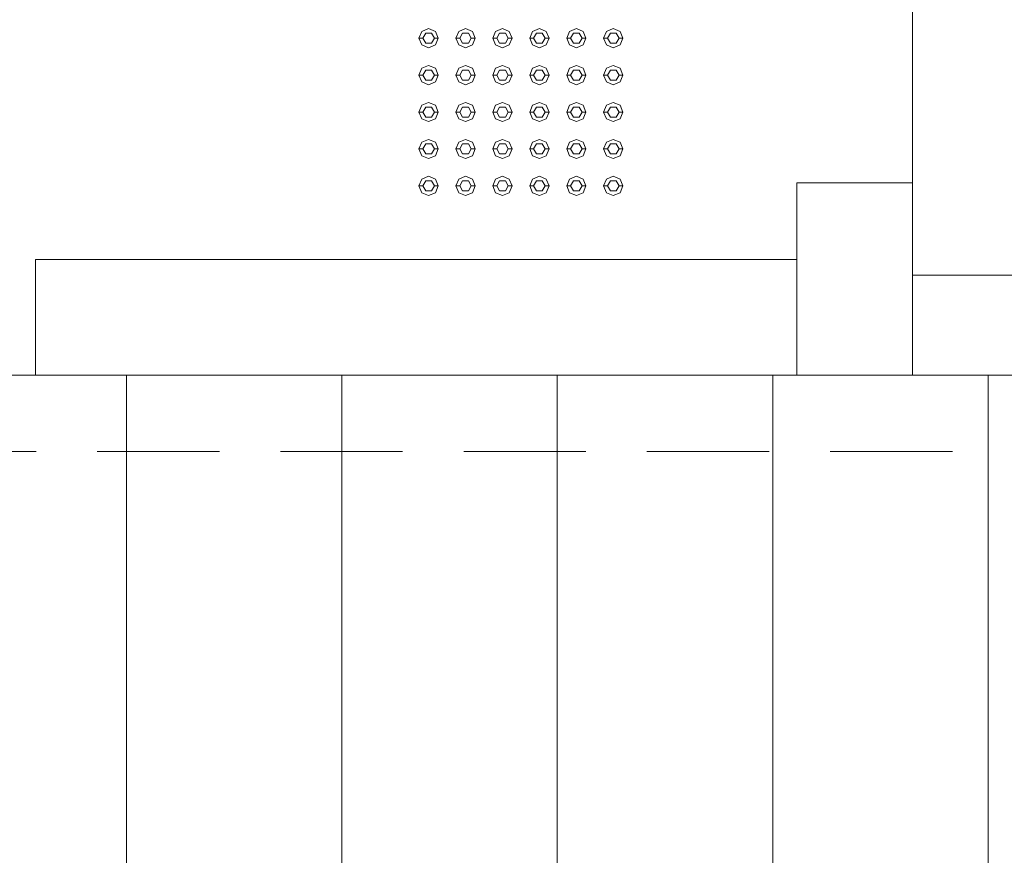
# Model space of a CAD drawing. Header units: millimetres. Extents: x 321 to 585, y -277 to 9.
# Tile 32 of 256: x 389.93 to 392.49, y -235.03 to -232.86. Entities that reach past the tile are written whole.
import ezdxf

# ---------------------------------------------------------------- set-up
doc = ezdxf.new("R2010")
doc.units = ezdxf.units.MM
doc.header["$MEASUREMENT"] = 0
doc.linetypes.add('HIDDEN2', pattern=[0.47625, 0.3175, -0.15875])
for name, color, linetype, lineweight in [('DI-Detalhes', 5, 'HIDDEN2', 9), ('IFC-Elemento construtivo genérico-Contorno', 253, 'Continuous', 5), ('IFC-Escada-Contorno', 32, 'Continuous', 5), ('IFC-Laje-Contorno', 134, 'Continuous', 5), ('IFC-Pilar-Contorno', 83, 'Continuous', 5), ('IFC-Viga-Contorno', 66, 'Continuous', 5)]:
    doc.layers.add(name, color=color, linetype=linetype, lineweight=lineweight)

msp = doc.modelspace()

# ---------------------------------------------------------------- linework, layer by layer
at = {"layer": 'DI-Detalhes'}
msp.add_lwpolyline([(380.9549, -223.9307), (398.5428, -223.9307), (398.5428, -233.9847), (380.9549, -233.9847), (380.9549, -223.9307)], dxfattribs=at)
at = {"layer": 'IFC-Elemento construtivo genérico-Contorno', "lineweight": 5}
for p, q in [((390.9725, -232.8931), (390.9902, -232.8858)), ((390.9902, -232.8858), (391.0079, -232.8931)), ((391.0685, -232.8931), (391.0862, -232.8858)), ((391.0862, -232.8858), (391.1039, -232.8931)), ((391.1645, -232.8931), (391.1822, -232.8858)), ((391.1822, -232.8858), (391.1999, -232.8931)), ((391.2605, -232.8931), (391.2782, -232.8858)), ((391.2782, -232.8858), (391.2959, -232.8931)), ((391.3565, -232.8931), (391.3742, -232.8858)), ((391.3742, -232.8858), (391.3919, -232.8931)), ((391.4525, -232.8931), (391.4702, -232.8858)), ((391.4702, -232.8858), (391.4879, -232.8931)), ((390.9652, -232.9108), (390.9725, -232.8931)), ((390.9652, -232.9108), (390.9752, -232.9108)), ((390.9652, -232.9108), (390.9725, -232.9285)), ((390.9752, -232.9108), (390.9827, -232.8978)), ((390.9752, -232.9108), (390.9827, -232.9238)), ((390.9827, -232.8978), (390.9977, -232.8978)), ((390.9977, -232.8978), (391.0052, -232.9108)), ((390.9977, -232.9238), (391.0052, -232.9108)), ((391.0052, -232.9108), (391.0152, -232.9108)), ((391.0079, -232.8931), (391.0152, -232.9108)), ((391.0079, -232.9285), (391.0152, -232.9108)), ((391.0612, -232.9108), (391.0685, -232.8931)), ((391.0612, -232.9108), (391.0712, -232.9108)), ((391.0612, -232.9108), (391.0685, -232.9285)), ((391.0712, -232.9108), (391.0787, -232.8978)), ((391.0712, -232.9108), (391.0787, -232.9238)), ((391.0787, -232.8978), (391.0937, -232.8978)), ((391.0937, -232.8978), (391.1012, -232.9108)), ((391.0937, -232.9238), (391.1012, -232.9108)), ((391.1012, -232.9108), (391.1112, -232.9108)), ((391.1039, -232.8931), (391.1112, -232.9108)), ((391.1039, -232.9285), (391.1112, -232.9108)), ((391.1572, -232.9108), (391.1645, -232.8931)), ((391.1572, -232.9108), (391.1672, -232.9108)), ((391.1572, -232.9108), (391.1645, -232.9285)), ((391.1672, -232.9108), (391.1747, -232.8978)), ((391.1672, -232.9108), (391.1747, -232.9238)), ((391.1747, -232.8978), (391.1897, -232.8978)), ((391.1897, -232.8978), (391.1972, -232.9108)), ((391.1897, -232.9238), (391.1972, -232.9108)), ((391.1972, -232.9108), (391.2072, -232.9108)), ((391.1999, -232.8931), (391.2072, -232.9108)), ((391.1999, -232.9285), (391.2072, -232.9108)), ((391.2532, -232.9108), (391.2605, -232.8931)), ((391.2532, -232.9108), (391.2632, -232.9108)), ((391.2532, -232.9108), (391.2605, -232.9285)), ((391.2632, -232.9108), (391.2707, -232.8978)), ((391.2632, -232.9108), (391.2707, -232.9238)), ((391.2707, -232.8978), (391.2857, -232.8978)), ((391.2857, -232.8978), (391.2932, -232.9108)), ((391.2857, -232.9238), (391.2932, -232.9108)), ((391.2932, -232.9108), (391.3032, -232.9108)), ((391.2959, -232.8931), (391.3032, -232.9108)), ((391.2959, -232.9285), (391.3032, -232.9108)), ((391.3492, -232.9108), (391.3565, -232.8931)), ((391.3492, -232.9108), (391.3592, -232.9108)), ((391.3492, -232.9108), (391.3565, -232.9285)), ((391.3592, -232.9108), (391.3667, -232.8978)), ((391.3592, -232.9108), (391.3667, -232.9238)), ((391.3667, -232.8978), (391.3817, -232.8978)), ((391.3817, -232.8978), (391.3892, -232.9108)), ((391.3817, -232.9238), (391.3892, -232.9108)), ((391.3892, -232.9108), (391.3992, -232.9108)), ((391.3919, -232.8931), (391.3992, -232.9108)), ((391.3919, -232.9285), (391.3992, -232.9108)), ((391.4452, -232.9108), (391.4525, -232.8931)), ((391.4452, -232.9108), (391.4552, -232.9108)), ((391.4452, -232.9108), (391.4525, -232.9285)), ((391.4552, -232.9108), (391.4627, -232.8978)), ((391.4552, -232.9108), (391.4627, -232.9238)), ((391.4627, -232.8978), (391.4777, -232.8978)), ((391.4777, -232.8978), (391.4852, -232.9108)), ((391.4777, -232.9238), (391.4852, -232.9108)), ((391.4852, -232.9108), (391.4952, -232.9108)), ((391.4879, -232.8931), (391.4952, -232.9108)), ((391.4879, -232.9285), (391.4952, -232.9108)), ((390.9725, -232.9285), (390.9902, -232.9358)), ((390.9827, -232.9238), (390.9977, -232.9238)), ((390.9902, -232.9358), (391.0079, -232.9285)), ((391.0685, -232.9285), (391.0862, -232.9358)), ((391.0787, -232.9238), (391.0937, -232.9238)), ((391.0862, -232.9358), (391.1039, -232.9285)), ((391.1645, -232.9285), (391.1822, -232.9358)), ((391.1747, -232.9238), (391.1897, -232.9238)), ((391.1822, -232.9358), (391.1999, -232.9285)), ((391.2605, -232.9285), (391.2782, -232.9358)), ((391.2707, -232.9238), (391.2857, -232.9238)), ((391.2782, -232.9358), (391.2959, -232.9285)), ((391.3565, -232.9285), (391.3742, -232.9358)), ((391.3667, -232.9238), (391.3817, -232.9238)), ((391.3742, -232.9358), (391.3919, -232.9285)), ((391.4525, -232.9285), (391.4702, -232.9358)), ((391.4627, -232.9238), (391.4777, -232.9238)), ((391.4702, -232.9358), (391.4879, -232.9285)), ((390.9652, -233.0068), (390.9725, -232.9891)), ((390.9725, -232.9891), (390.9902, -232.9818)), ((390.9902, -232.9818), (391.0079, -232.9891)), ((391.0079, -232.9891), (391.0152, -233.0068)), ((391.0612, -233.0068), (391.0685, -232.9891)), ((391.0685, -232.9891), (391.0862, -232.9818)), ((391.0862, -232.9818), (391.1039, -232.9891)), ((391.1039, -232.9891), (391.1112, -233.0068)), ((391.1572, -233.0068), (391.1645, -232.9891)), ((391.1645, -232.9891), (391.1822, -232.9818)), ((391.1822, -232.9818), (391.1999, -232.9891)), ((391.1999, -232.9891), (391.2072, -233.0068)), ((391.2532, -233.0068), (391.2605, -232.9891)), ((391.2605, -232.9891), (391.2782, -232.9818)), ((391.2782, -232.9818), (391.2959, -232.9891)), ((391.2959, -232.9891), (391.3032, -233.0068)), ((391.3492, -233.0068), (391.3565, -232.9891)), ((391.3565, -232.9891), (391.3742, -232.9818)), ((391.3742, -232.9818), (391.3919, -232.9891)), ((391.3919, -232.9891), (391.3992, -233.0068)), ((391.4452, -233.0068), (391.4525, -232.9891)), ((391.4525, -232.9891), (391.4702, -232.9818)), ((391.4702, -232.9818), (391.4879, -232.9891)), ((391.4879, -232.9891), (391.4952, -233.0068)), ((390.9652, -233.0068), (390.9752, -233.0068)), ((390.9652, -233.0068), (390.9725, -233.0245)), ((390.9752, -233.0068), (390.9827, -232.9938)), ((390.9752, -233.0068), (390.9827, -233.0198)), ((390.9827, -232.9938), (390.9977, -232.9938)), ((390.9977, -232.9938), (391.0052, -233.0068)), ((390.9977, -233.0198), (391.0052, -233.0068)), ((391.0052, -233.0068), (391.0152, -233.0068)), ((391.0079, -233.0245), (391.0152, -233.0068)), ((391.0612, -233.0068), (391.0712, -233.0068)), ((391.0612, -233.0068), (391.0685, -233.0245)), ((391.0712, -233.0068), (391.0787, -232.9938)), ((391.0712, -233.0068), (391.0787, -233.0198)), ((391.0787, -232.9938), (391.0937, -232.9938)), ((391.0937, -232.9938), (391.1012, -233.0068)), ((391.0937, -233.0198), (391.1012, -233.0068)), ((391.1012, -233.0068), (391.1112, -233.0068)), ((391.1039, -233.0245), (391.1112, -233.0068)), ((391.1572, -233.0068), (391.1672, -233.0068)), ((391.1572, -233.0068), (391.1645, -233.0245)), ((391.1672, -233.0068), (391.1747, -232.9938)), ((391.1672, -233.0068), (391.1747, -233.0198)), ((391.1747, -232.9938), (391.1897, -232.9938)), ((391.1897, -232.9938), (391.1972, -233.0068)), ((391.1897, -233.0198), (391.1972, -233.0068)), ((391.1972, -233.0068), (391.2072, -233.0068)), ((391.1999, -233.0245), (391.2072, -233.0068)), ((391.2532, -233.0068), (391.2632, -233.0068)), ((391.2532, -233.0068), (391.2605, -233.0245)), ((391.2632, -233.0068), (391.2707, -232.9938)), ((391.2632, -233.0068), (391.2707, -233.0198)), ((391.2707, -232.9938), (391.2857, -232.9938)), ((391.2857, -232.9938), (391.2932, -233.0068)), ((391.2857, -233.0198), (391.2932, -233.0068)), ((391.2932, -233.0068), (391.3032, -233.0068)), ((391.2959, -233.0245), (391.3032, -233.0068)), ((391.3492, -233.0068), (391.3592, -233.0068)), ((391.3492, -233.0068), (391.3565, -233.0245)), ((391.3592, -233.0068), (391.3667, -232.9938)), ((391.3592, -233.0068), (391.3667, -233.0198)), ((391.3667, -232.9938), (391.3817, -232.9938)), ((391.3817, -232.9938), (391.3892, -233.0068)), ((391.3817, -233.0198), (391.3892, -233.0068)), ((391.3892, -233.0068), (391.3992, -233.0068)), ((391.3919, -233.0245), (391.3992, -233.0068)), ((391.4452, -233.0068), (391.4552, -233.0068)), ((391.4452, -233.0068), (391.4525, -233.0245)), ((391.4552, -233.0068), (391.4627, -232.9938)), ((391.4552, -233.0068), (391.4627, -233.0198)), ((391.4627, -232.9938), (391.4777, -232.9938)), ((391.4777, -232.9938), (391.4852, -233.0068)), ((391.4777, -233.0198), (391.4852, -233.0068)), ((391.4852, -233.0068), (391.4952, -233.0068)), ((391.4879, -233.0245), (391.4952, -233.0068)), ((390.9725, -233.0245), (390.9902, -233.0318)), ((390.9827, -233.0198), (390.9977, -233.0198)), ((390.9902, -233.0318), (391.0079, -233.0245)), ((391.0685, -233.0245), (391.0862, -233.0318)), ((391.0787, -233.0198), (391.0937, -233.0198)), ((391.0862, -233.0318), (391.1039, -233.0245)), ((391.1645, -233.0245), (391.1822, -233.0318)), ((391.1747, -233.0198), (391.1897, -233.0198)), ((391.1822, -233.0318), (391.1999, -233.0245)), ((391.2605, -233.0245), (391.2782, -233.0318)), ((391.2707, -233.0198), (391.2857, -233.0198)), ((391.2782, -233.0318), (391.2959, -233.0245)), ((391.3565, -233.0245), (391.3742, -233.0318)), ((391.3667, -233.0198), (391.3817, -233.0198)), ((391.3742, -233.0318), (391.3919, -233.0245)), ((391.4525, -233.0245), (391.4702, -233.0318)), ((391.4627, -233.0198), (391.4777, -233.0198)), ((391.4702, -233.0318), (391.4879, -233.0245)), ((390.9652, -233.1028), (390.9725, -233.0851)), ((390.9725, -233.0851), (390.9902, -233.0778)), ((390.9752, -233.1028), (390.9827, -233.0898)), ((390.9827, -233.0898), (390.9977, -233.0898)), ((390.9902, -233.0778), (391.0079, -233.0851)), ((390.9977, -233.0898), (391.0052, -233.1028)), ((391.0079, -233.0851), (391.0152, -233.1028)), ((391.0612, -233.1028), (391.0685, -233.0851)), ((391.0685, -233.0851), (391.0862, -233.0778)), ((391.0712, -233.1028), (391.0787, -233.0898)), ((391.0787, -233.0898), (391.0937, -233.0898)), ((391.0862, -233.0778), (391.1039, -233.0851)), ((391.0937, -233.0898), (391.1012, -233.1028)), ((391.1039, -233.0851), (391.1112, -233.1028)), ((391.1572, -233.1028), (391.1645, -233.0851)), ((391.1645, -233.0851), (391.1822, -233.0778)), ((391.1672, -233.1028), (391.1747, -233.0898)), ((391.1747, -233.0898), (391.1897, -233.0898)), ((391.1822, -233.0778), (391.1999, -233.0851)), ((391.1897, -233.0898), (391.1972, -233.1028)), ((391.1999, -233.0851), (391.2072, -233.1028)), ((391.2532, -233.1028), (391.2605, -233.0851)), ((391.2605, -233.0851), (391.2782, -233.0778)), ((391.2632, -233.1028), (391.2707, -233.0898)), ((391.2707, -233.0898), (391.2857, -233.0898)), ((391.2782, -233.0778), (391.2959, -233.0851)), ((391.2857, -233.0898), (391.2932, -233.1028)), ((391.2959, -233.0851), (391.3032, -233.1028)), ((391.3492, -233.1028), (391.3565, -233.0851)), ((391.3565, -233.0851), (391.3742, -233.0778)), ((391.3592, -233.1028), (391.3667, -233.0898)), ((391.3667, -233.0898), (391.3817, -233.0898)), ((391.3742, -233.0778), (391.3919, -233.0851)), ((391.3817, -233.0898), (391.3892, -233.1028)), ((391.3919, -233.0851), (391.3992, -233.1028)), ((391.4452, -233.1028), (391.4525, -233.0851)), ((391.4525, -233.0851), (391.4702, -233.0778)), ((391.4552, -233.1028), (391.4627, -233.0898)), ((391.4627, -233.0898), (391.4777, -233.0898)), ((391.4702, -233.0778), (391.4879, -233.0851)), ((391.4777, -233.0898), (391.4852, -233.1028)), ((391.4879, -233.0851), (391.4952, -233.1028)), ((390.9652, -233.1028), (390.9752, -233.1028)), ((390.9652, -233.1028), (390.9725, -233.1205)), ((390.9752, -233.1028), (390.9827, -233.1158)), ((390.9827, -233.1158), (390.9977, -233.1158)), ((390.9977, -233.1158), (391.0052, -233.1028)), ((391.0052, -233.1028), (391.0152, -233.1028)), ((391.0079, -233.1205), (391.0152, -233.1028)), ((391.0612, -233.1028), (391.0712, -233.1028)), ((391.0612, -233.1028), (391.0685, -233.1205)), ((391.0712, -233.1028), (391.0787, -233.1158)), ((391.0787, -233.1158), (391.0937, -233.1158)), ((391.0937, -233.1158), (391.1012, -233.1028)), ((391.1012, -233.1028), (391.1112, -233.1028)), ((391.1039, -233.1205), (391.1112, -233.1028)), ((391.1572, -233.1028), (391.1672, -233.1028)), ((391.1572, -233.1028), (391.1645, -233.1205)), ((391.1672, -233.1028), (391.1747, -233.1158)), ((391.1747, -233.1158), (391.1897, -233.1158)), ((391.1897, -233.1158), (391.1972, -233.1028)), ((391.1972, -233.1028), (391.2072, -233.1028)), ((391.1999, -233.1205), (391.2072, -233.1028)), ((391.2532, -233.1028), (391.2632, -233.1028)), ((391.2532, -233.1028), (391.2605, -233.1205)), ((391.2632, -233.1028), (391.2707, -233.1158)), ((391.2707, -233.1158), (391.2857, -233.1158)), ((391.2857, -233.1158), (391.2932, -233.1028)), ((391.2932, -233.1028), (391.3032, -233.1028)), ((391.2959, -233.1205), (391.3032, -233.1028)), ((391.3492, -233.1028), (391.3592, -233.1028)), ((391.3492, -233.1028), (391.3565, -233.1205)), ((391.3592, -233.1028), (391.3667, -233.1158)), ((391.3667, -233.1158), (391.3817, -233.1158)), ((391.3817, -233.1158), (391.3892, -233.1028)), ((391.3892, -233.1028), (391.3992, -233.1028)), ((391.3919, -233.1205), (391.3992, -233.1028)), ((391.4452, -233.1028), (391.4552, -233.1028)), ((391.4452, -233.1028), (391.4525, -233.1205)), ((391.4552, -233.1028), (391.4627, -233.1158)), ((391.4627, -233.1158), (391.4777, -233.1158)), ((391.4777, -233.1158), (391.4852, -233.1028)), ((391.4852, -233.1028), (391.4952, -233.1028)), ((391.4879, -233.1205), (391.4952, -233.1028)), ((390.9725, -233.1205), (390.9902, -233.1278)), ((390.9902, -233.1278), (391.0079, -233.1205)), ((391.0685, -233.1205), (391.0862, -233.1278)), ((391.0862, -233.1278), (391.1039, -233.1205)), ((391.1645, -233.1205), (391.1822, -233.1278)), ((391.1822, -233.1278), (391.1999, -233.1205)), ((391.2605, -233.1205), (391.2782, -233.1278)), ((391.2782, -233.1278), (391.2959, -233.1205)), ((391.3565, -233.1205), (391.3742, -233.1278)), ((391.3742, -233.1278), (391.3919, -233.1205)), ((391.4525, -233.1205), (391.4702, -233.1278)), ((391.4702, -233.1278), (391.4879, -233.1205)), ((390.9652, -233.1988), (390.9725, -233.1811)), ((390.9725, -233.1811), (390.9902, -233.1738)), ((390.9752, -233.1988), (390.9827, -233.1858)), ((390.9827, -233.1858), (390.9977, -233.1858)), ((390.9902, -233.1738), (391.0079, -233.1811)), ((390.9977, -233.1858), (391.0052, -233.1988)), ((391.0079, -233.1811), (391.0152, -233.1988)), ((391.0612, -233.1988), (391.0685, -233.1811)), ((391.0685, -233.1811), (391.0862, -233.1738)), ((391.0712, -233.1988), (391.0787, -233.1858)), ((391.0787, -233.1858), (391.0937, -233.1858)), ((391.0862, -233.1738), (391.1039, -233.1811)), ((391.0937, -233.1858), (391.1012, -233.1988)), ((391.1039, -233.1811), (391.1112, -233.1988)), ((391.1572, -233.1988), (391.1645, -233.1811)), ((391.1645, -233.1811), (391.1822, -233.1738)), ((391.1672, -233.1988), (391.1747, -233.1858)), ((391.1747, -233.1858), (391.1897, -233.1858)), ((391.1822, -233.1738), (391.1999, -233.1811)), ((391.1897, -233.1858), (391.1972, -233.1988)), ((391.1999, -233.1811), (391.2072, -233.1988)), ((391.2532, -233.1988), (391.2605, -233.1811)), ((391.2605, -233.1811), (391.2782, -233.1738)), ((391.2632, -233.1988), (391.2707, -233.1858)), ((391.2707, -233.1858), (391.2857, -233.1858)), ((391.2782, -233.1738), (391.2959, -233.1811)), ((391.2857, -233.1858), (391.2932, -233.1988)), ((391.2959, -233.1811), (391.3032, -233.1988)), ((391.3492, -233.1988), (391.3565, -233.1811)), ((391.3565, -233.1811), (391.3742, -233.1738)), ((391.3592, -233.1988), (391.3667, -233.1858)), ((391.3667, -233.1858), (391.3817, -233.1858)), ((391.3742, -233.1738), (391.3919, -233.1811)), ((391.3817, -233.1858), (391.3892, -233.1988)), ((391.3919, -233.1811), (391.3992, -233.1988)), ((391.4452, -233.1988), (391.4525, -233.1811)), ((391.4525, -233.1811), (391.4702, -233.1738)), ((391.4552, -233.1988), (391.4627, -233.1858)), ((391.4627, -233.1858), (391.4777, -233.1858)), ((391.4702, -233.1738), (391.4879, -233.1811)), ((391.4777, -233.1858), (391.4852, -233.1988)), ((391.4879, -233.1811), (391.4952, -233.1988)), ((390.9652, -233.1988), (390.9752, -233.1988)), ((390.9652, -233.1988), (390.9725, -233.2165)), ((390.9725, -233.2165), (390.9902, -233.2238)), ((390.9752, -233.1988), (390.9827, -233.2118)), ((390.9827, -233.2118), (390.9977, -233.2118)), ((390.9902, -233.2238), (391.0079, -233.2165)), ((390.9977, -233.2118), (391.0052, -233.1988)), ((391.0052, -233.1988), (391.0152, -233.1988)), ((391.0079, -233.2165), (391.0152, -233.1988)), ((391.0612, -233.1988), (391.0712, -233.1988)), ((391.0612, -233.1988), (391.0685, -233.2165)), ((391.0685, -233.2165), (391.0862, -233.2238)), ((391.0712, -233.1988), (391.0787, -233.2118)), ((391.0787, -233.2118), (391.0937, -233.2118)), ((391.0862, -233.2238), (391.1039, -233.2165)), ((391.0937, -233.2118), (391.1012, -233.1988)), ((391.1012, -233.1988), (391.1112, -233.1988)), ((391.1039, -233.2165), (391.1112, -233.1988)), ((391.1572, -233.1988), (391.1672, -233.1988)), ((391.1572, -233.1988), (391.1645, -233.2165)), ((391.1645, -233.2165), (391.1822, -233.2238)), ((391.1672, -233.1988), (391.1747, -233.2118)), ((391.1747, -233.2118), (391.1897, -233.2118)), ((391.1822, -233.2238), (391.1999, -233.2165)), ((391.1897, -233.2118), (391.1972, -233.1988)), ((391.1972, -233.1988), (391.2072, -233.1988)), ((391.1999, -233.2165), (391.2072, -233.1988)), ((391.2532, -233.1988), (391.2632, -233.1988)), ((391.2532, -233.1988), (391.2605, -233.2165)), ((391.2605, -233.2165), (391.2782, -233.2238)), ((391.2632, -233.1988), (391.2707, -233.2118)), ((391.2707, -233.2118), (391.2857, -233.2118)), ((391.2782, -233.2238), (391.2959, -233.2165)), ((391.2857, -233.2118), (391.2932, -233.1988)), ((391.2932, -233.1988), (391.3032, -233.1988)), ((391.2959, -233.2165), (391.3032, -233.1988)), ((391.3492, -233.1988), (391.3592, -233.1988)), ((391.3492, -233.1988), (391.3565, -233.2165)), ((391.3565, -233.2165), (391.3742, -233.2238)), ((391.3592, -233.1988), (391.3667, -233.2118)), ((391.3667, -233.2118), (391.3817, -233.2118)), ((391.3742, -233.2238), (391.3919, -233.2165)), ((391.3817, -233.2118), (391.3892, -233.1988)), ((391.3892, -233.1988), (391.3992, -233.1988)), ((391.3919, -233.2165), (391.3992, -233.1988)), ((391.4452, -233.1988), (391.4552, -233.1988)), ((391.4452, -233.1988), (391.4525, -233.2165)), ((391.4525, -233.2165), (391.4702, -233.2238)), ((391.4552, -233.1988), (391.4627, -233.2118)), ((391.4627, -233.2118), (391.4777, -233.2118)), ((391.4702, -233.2238), (391.4879, -233.2165)), ((391.4777, -233.2118), (391.4852, -233.1988)), ((391.4852, -233.1988), (391.4952, -233.1988)), ((391.4879, -233.2165), (391.4952, -233.1988)), ((390.9725, -233.2771), (390.9902, -233.2698)), ((390.9902, -233.2698), (391.0079, -233.2771)), ((391.0685, -233.2771), (391.0862, -233.2698)), ((391.0862, -233.2698), (391.1039, -233.2771)), ((391.1645, -233.2771), (391.1822, -233.2698)), ((391.1822, -233.2698), (391.1999, -233.2771)), ((391.2605, -233.2771), (391.2782, -233.2698)), ((391.2782, -233.2698), (391.2959, -233.2771)), ((391.3565, -233.2771), (391.3742, -233.2698)), ((391.3742, -233.2698), (391.3919, -233.2771)), ((391.4525, -233.2771), (391.4702, -233.2698)), ((391.4702, -233.2698), (391.4879, -233.2771)), ((390.9652, -233.2948), (390.9725, -233.2771)), ((390.9652, -233.2948), (390.9752, -233.2948)), ((390.9652, -233.2948), (390.9725, -233.3125)), ((390.9752, -233.2948), (390.9827, -233.2818)), ((390.9752, -233.2948), (390.9827, -233.3078)), ((390.9827, -233.2818), (390.9977, -233.2818)), ((390.9977, -233.2818), (391.0052, -233.2948)), ((390.9977, -233.3078), (391.0052, -233.2948)), ((391.0052, -233.2948), (391.0152, -233.2948)), ((391.0079, -233.2771), (391.0152, -233.2948)), ((391.0079, -233.3125), (391.0152, -233.2948)), ((391.0612, -233.2948), (391.0685, -233.2771)), ((391.0612, -233.2948), (391.0712, -233.2948)), ((391.0612, -233.2948), (391.0685, -233.3125)), ((391.0712, -233.2948), (391.0787, -233.2818)), ((391.0712, -233.2948), (391.0787, -233.3078)), ((391.0787, -233.2818), (391.0937, -233.2818)), ((391.0937, -233.2818), (391.1012, -233.2948)), ((391.0937, -233.3078), (391.1012, -233.2948)), ((391.1012, -233.2948), (391.1112, -233.2948)), ((391.1039, -233.2771), (391.1112, -233.2948)), ((391.1039, -233.3125), (391.1112, -233.2948)), ((391.1572, -233.2948), (391.1645, -233.2771)), ((391.1572, -233.2948), (391.1672, -233.2948)), ((391.1572, -233.2948), (391.1645, -233.3125)), ((391.1672, -233.2948), (391.1747, -233.2818)), ((391.1672, -233.2948), (391.1747, -233.3078)), ((391.1747, -233.2818), (391.1897, -233.2818)), ((391.1897, -233.2818), (391.1972, -233.2948)), ((391.1897, -233.3078), (391.1972, -233.2948)), ((391.1972, -233.2948), (391.2072, -233.2948)), ((391.1999, -233.2771), (391.2072, -233.2948)), ((391.1999, -233.3125), (391.2072, -233.2948)), ((391.2532, -233.2948), (391.2605, -233.2771)), ((391.2532, -233.2948), (391.2632, -233.2948)), ((391.2532, -233.2948), (391.2605, -233.3125)), ((391.2632, -233.2948), (391.2707, -233.2818)), ((391.2632, -233.2948), (391.2707, -233.3078)), ((391.2707, -233.2818), (391.2857, -233.2818)), ((391.2857, -233.2818), (391.2932, -233.2948)), ((391.2857, -233.3078), (391.2932, -233.2948)), ((391.2932, -233.2948), (391.3032, -233.2948)), ((391.2959, -233.2771), (391.3032, -233.2948)), ((391.2959, -233.3125), (391.3032, -233.2948)), ((391.3492, -233.2948), (391.3565, -233.2771)), ((391.3492, -233.2948), (391.3592, -233.2948)), ((391.3492, -233.2948), (391.3565, -233.3125)), ((391.3592, -233.2948), (391.3667, -233.2818)), ((391.3592, -233.2948), (391.3667, -233.3078)), ((391.3667, -233.2818), (391.3817, -233.2818)), ((391.3817, -233.2818), (391.3892, -233.2948)), ((391.3817, -233.3078), (391.3892, -233.2948)), ((391.3892, -233.2948), (391.3992, -233.2948)), ((391.3919, -233.2771), (391.3992, -233.2948)), ((391.3919, -233.3125), (391.3992, -233.2948)), ((391.4452, -233.2948), (391.4525, -233.2771)), ((391.4452, -233.2948), (391.4552, -233.2948)), ((391.4452, -233.2948), (391.4525, -233.3125)), ((391.4552, -233.2948), (391.4627, -233.2818)), ((391.4552, -233.2948), (391.4627, -233.3078)), ((391.4627, -233.2818), (391.4777, -233.2818)), ((391.4777, -233.2818), (391.4852, -233.2948)), ((391.4777, -233.3078), (391.4852, -233.2948)), ((391.4852, -233.2948), (391.4952, -233.2948)), ((391.4879, -233.2771), (391.4952, -233.2948)), ((391.4879, -233.3125), (391.4952, -233.2948)), ((390.9725, -233.3125), (390.9902, -233.3198)), ((390.9827, -233.3078), (390.9977, -233.3078)), ((390.9902, -233.3198), (391.0079, -233.3125)), ((391.0685, -233.3125), (391.0862, -233.3198)), ((391.0787, -233.3078), (391.0937, -233.3078)), ((391.0862, -233.3198), (391.1039, -233.3125)), ((391.1645, -233.3125), (391.1822, -233.3198)), ((391.1747, -233.3078), (391.1897, -233.3078)), ((391.1822, -233.3198), (391.1999, -233.3125)), ((391.2605, -233.3125), (391.2782, -233.3198)), ((391.2707, -233.3078), (391.2857, -233.3078)), ((391.2782, -233.3198), (391.2959, -233.3125)), ((391.3565, -233.3125), (391.3742, -233.3198)), ((391.3667, -233.3078), (391.3817, -233.3078)), ((391.3742, -233.3198), (391.3919, -233.3125)), ((391.4525, -233.3125), (391.4702, -233.3198)), ((391.4627, -233.3078), (391.4777, -233.3078)), ((391.4702, -233.3198), (391.4879, -233.3125))]:
    msp.add_line(p, q, dxfattribs=at)
at = {"layer": 'IFC-Escada-Contorno', "color": 7, "lineweight": 5}
for p, q in [((389.6448, -233.7868), (390.2048, -233.7868)), ((390.2048, -237.0868), (390.2048, -233.7868)), ((390.2048, -233.7868), (390.7648, -233.7868)), ((390.7648, -233.7868), (391.3248, -233.7868)), ((390.7648, -237.0868), (390.7648, -233.7868)), ((391.3248, -233.7868), (391.8848, -233.7868)), ((391.3248, -237.0868), (391.3248, -233.7868)), ((391.8848, -233.7868), (392.4448, -233.7868)), ((391.8848, -237.0868), (391.8848, -233.7868)), ((392.4448, -233.7868), (393.0048, -233.7868)), ((392.4448, -237.0868), (392.4448, -233.7868))]:
    msp.add_line(p, q, dxfattribs=at)
at = {"layer": 'IFC-Laje-Contorno', "color": 7, "lineweight": 5}
for p, q in [((392.2477, -233.4863), (392.2477, -229.1069)), ((389.9683, -233.4863), (391.9476, -233.4863)), ((389.9683, -233.7868), (389.9683, -233.4863)), ((392.2476, -233.4863), (392.2477, -233.4863))]:
    msp.add_line(p, q, dxfattribs=at)
at = {"layer": 'IFC-Pilar-Contorno', "color": 7, "lineweight": 5}
for p, q in [((391.9476, -233.495), (391.9476, -233.2864)), ((391.9476, -233.2864), (392.0315, -233.2864)), ((392.0315, -233.2864), (392.1225, -233.2864)), ((392.1225, -233.2864), (392.2476, -233.2864)), ((392.2476, -233.4379), (392.2476, -233.2864)), ((392.2476, -233.5777), (392.2476, -233.4379)), ((391.9476, -233.6466), (391.9476, -233.495)), ((392.2476, -233.7864), (392.2476, -233.5777)), ((391.9476, -233.7864), (391.9476, -233.6466)), ((391.9476, -233.7864), (392.0728, -233.7864)), ((392.0728, -233.7864), (392.1638, -233.7864)), ((392.1638, -233.7864), (392.2476, -233.7864))]:
    msp.add_line(p, q, dxfattribs=at)
at = {"layer": 'IFC-Viga-Contorno', "color": 7, "lineweight": 5}
for p, q in [((392.2476, -233.7027), (392.2476, -233.5265)), ((392.2476, -233.5265), (396.4895, -233.5265))]:
    msp.add_line(p, q, dxfattribs=at)

doc.saveas('drawing.dxf')
